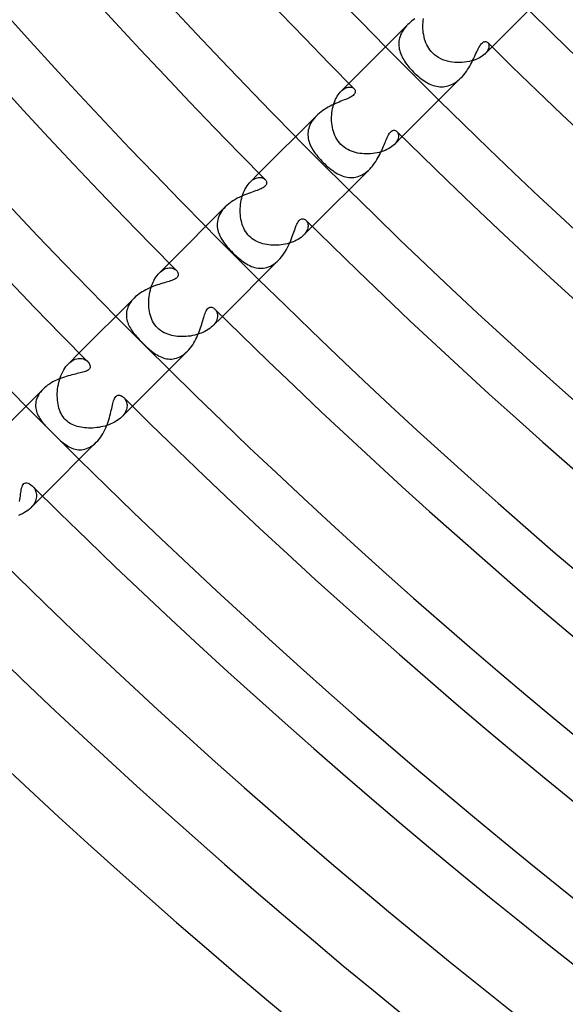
# Model space of a CAD drawing. Header units: millimetres. Extents: x -385 to 385, y -385 to 385.
# Tile 4 of 103: x -235 to -206, y -264 to -212. Entities that reach past the tile are written whole.
import ezdxf

# ---------------------------------------------------------------- set-up
doc = ezdxf.new("R2010")
doc.units = ezdxf.units.MM
doc.layers.add('HIDDEN', color=7, linetype='Continuous')
doc.layers.add('THICK', color=7, linetype='Continuous')

msp = doc.modelspace()

# ---------------------------------------------------------------- linework, layer by layer
at = {"layer": 'HIDDEN'}
for p, q in [((-214.02, -211.894), (-214.008, -211.784)), ((-214.008, -211.784), (-213.991, -211.675)), ((-215.083, -212.308), (-215.131, -212.388)), ((-215.028, -212.23), (-215.083, -212.308)), ((-214.969, -212.153), (-215.028, -212.23)), ((-214.905, -212.08), (-214.969, -212.153)), ((-214.837, -212.009), (-214.905, -212.08)), ((-214.029, -212.116), (-214.027, -212.005)), ((-214.027, -212.228), (-214.029, -212.116)), ((-214.027, -212.005), (-214.02, -211.894)), ((-214.02, -212.339), (-214.027, -212.228)), ((-214.008, -212.449), (-214.02, -212.339)), ((-215.302, -212.89), (-215.31, -212.976)), ((-215.289, -212.805), (-215.302, -212.89)), ((-215.269, -212.72), (-215.289, -212.805)), ((-215.244, -212.635), (-215.269, -212.72)), ((-215.212, -212.551), (-215.244, -212.635)), ((-215.175, -212.469), (-215.212, -212.551)), ((-215.131, -212.388), (-215.175, -212.469)), ((-213.99, -212.558), (-214.008, -212.449)), ((-213.968, -212.666), (-213.99, -212.558)), ((-213.94, -212.773), (-213.968, -212.666)), ((-213.907, -212.878), (-213.94, -212.773)), ((-213.868, -212.98), (-213.907, -212.878)), ((-215.31, -212.976), (-215.311, -213.061)), ((-215.311, -213.061), (-215.307, -213.146)), ((-215.307, -213.146), (-215.298, -213.23)), ((-215.298, -213.23), (-215.283, -213.314)), ((-215.283, -213.314), (-215.263, -213.397)), ((-215.263, -213.397), (-215.238, -213.48)), ((-213.824, -213.079), (-213.868, -212.98)), ((-213.773, -213.175), (-213.824, -213.079)), ((-213.717, -213.268), (-213.773, -213.175)), ((-213.655, -213.355), (-213.717, -213.268)), ((-213.588, -213.438), (-213.655, -213.355)), ((-210.36, -213.188), (-210.724, -213.552)), ((-210.585, -213.371), (-210.622, -213.43)), ((-210.592, -212.959), (-210.568, -212.987)), ((-210.557, -213.312), (-210.585, -213.371)), ((-210.568, -212.987), (-210.548, -213.021)), ((-210.537, -213.256), (-210.557, -213.312)), ((-210.548, -213.021), (-210.533, -213.06)), ((-210.526, -213.202), (-210.537, -213.256)), ((-210.533, -213.06), (-210.524, -213.103)), ((-210.522, -213.151), (-210.526, -213.202)), ((-210.524, -213.103), (-210.522, -213.151)), ((-215.238, -213.48), (-215.209, -213.561)), ((-215.209, -213.561), (-215.175, -213.642)), ((-215.175, -213.642), (-215.137, -213.722)), ((-215.137, -213.722), (-215.096, -213.801)), ((-215.096, -213.801), (-215.05, -213.879)), ((-215.05, -213.879), (-215, -213.958)), ((-213.516, -213.516), (-213.588, -213.438)), ((-213.416, -213.607), (-213.516, -213.516)), ((-213.311, -213.687), (-213.416, -213.607)), ((-213.201, -213.758), (-213.311, -213.687)), ((-213.086, -213.82), (-213.201, -213.758)), ((-212.967, -213.874), (-213.086, -213.82)), ((-212.844, -213.918), (-212.967, -213.874)), ((-212.719, -213.955), (-212.844, -213.918)), ((-211.453, -213.941), (-211.572, -213.971)), ((-211.339, -213.907), (-211.453, -213.941)), ((-211.229, -213.867), (-211.339, -213.907)), ((-211.126, -213.823), (-211.229, -213.867)), ((-211.029, -213.774), (-211.126, -213.823)), ((-210.94, -213.722), (-211.029, -213.774)), ((-210.859, -213.667), (-210.94, -213.722)), ((-210.787, -213.611), (-210.859, -213.667)), ((-210.724, -213.552), (-210.787, -213.611)), ((-210.668, -213.491), (-210.724, -213.552)), ((-210.622, -213.43), (-210.668, -213.491)), ((-215, -213.958), (-214.946, -214.038)), ((-214.946, -214.038), (-214.887, -214.119)), ((-214.887, -214.119), (-214.823, -214.2)), ((-214.823, -214.2), (-214.755, -214.281)), ((-214.755, -214.281), (-214.683, -214.364)), ((-214.683, -214.364), (-214.607, -214.446)), ((-214.607, -214.446), (-214.528, -214.528)), ((-212.592, -213.984), (-212.719, -213.955)), ((-212.463, -214.006), (-212.592, -213.984)), ((-212.334, -214.02), (-212.463, -214.006)), ((-212.205, -214.028), (-212.334, -214.02)), ((-212.075, -214.029), (-212.205, -214.028)), ((-211.947, -214.024), (-212.075, -214.029)), ((-211.82, -214.012), (-211.947, -214.024)), ((-211.695, -213.994), (-211.82, -214.012)), ((-211.572, -213.971), (-211.695, -213.994)), ((-214.528, -214.528), (-214.454, -214.599)), ((-214.454, -214.599), (-214.379, -214.669)), ((-214.379, -214.669), (-214.302, -214.738)), ((-214.302, -214.738), (-214.224, -214.803)), ((-214.224, -214.803), (-214.145, -214.867)), ((-214.145, -214.867), (-214.065, -214.926)), ((-214.065, -214.926), (-213.985, -214.983)), ((-213.985, -214.983), (-213.904, -215.035)), ((-212.251, -215.044), (-212.168, -214.981)), ((-212.168, -214.981), (-212.087, -214.912)), ((-212.087, -214.912), (-212.009, -214.838)), ((-217.961, -215.133), (-218.374, -215.546)), ((-218.374, -215.546), (-218.319, -215.494)), ((-218.319, -215.494), (-218.263, -215.45)), ((-218.263, -215.45), (-218.208, -215.413)), ((-218.208, -215.413), (-218.152, -215.382)), ((-218.152, -215.382), (-218.098, -215.358)), ((-218.098, -215.358), (-218.046, -215.341)), ((-218.046, -215.341), (-217.995, -215.33)), ((-217.995, -215.33), (-217.946, -215.324)), ((-217.946, -215.324), (-217.899, -215.324)), ((-217.899, -215.324), (-217.855, -215.328)), ((-217.855, -215.328), (-217.814, -215.338)), ((-217.814, -215.338), (-217.776, -215.351)), ((-217.776, -215.351), (-217.742, -215.368)), ((-217.742, -215.368), (-217.711, -215.389)), ((-217.711, -215.389), (-217.685, -215.412)), ((-213.904, -215.035), (-213.822, -215.084)), ((-213.822, -215.084), (-213.739, -215.129)), ((-213.739, -215.129), (-213.656, -215.169)), ((-213.656, -215.169), (-213.571, -215.205)), ((-213.571, -215.205), (-213.486, -215.236)), ((-213.486, -215.236), (-213.4, -215.262)), ((-213.4, -215.262), (-213.314, -215.283)), ((-213.314, -215.283), (-213.226, -215.298)), ((-213.226, -215.298), (-213.138, -215.308)), ((-213.138, -215.308), (-213.049, -215.311)), ((-213.049, -215.311), (-212.96, -215.309)), ((-212.96, -215.309), (-212.87, -215.3)), ((-212.87, -215.3), (-212.78, -215.284)), ((-212.78, -215.284), (-212.69, -215.261)), ((-212.69, -215.261), (-212.6, -215.231)), ((-212.6, -215.231), (-212.512, -215.195)), ((-212.512, -215.195), (-212.424, -215.151)), ((-212.424, -215.151), (-212.337, -215.101)), ((-212.337, -215.101), (-212.251, -215.044)), ((-218.704, -216.069), (-218.664, -215.977)), ((-218.664, -215.977), (-218.622, -215.891)), ((-218.622, -215.891), (-218.577, -215.81)), ((-218.577, -215.81), (-218.529, -215.735)), ((-218.529, -215.735), (-218.479, -215.666)), ((-218.479, -215.666), (-218.427, -215.602)), ((-218.427, -215.602), (-218.374, -215.546)), ((-218.843, -216.578), (-218.824, -216.47)), ((-218.824, -216.47), (-218.8, -216.366)), ((-218.8, -216.366), (-218.772, -216.264)), ((-218.772, -216.264), (-218.74, -216.165)), ((-218.74, -216.165), (-218.704, -216.069)), ((-219.824, -217.012), (-219.886, -217.095)), ((-219.756, -216.931), (-219.824, -217.012)), ((-219.681, -216.853), (-219.756, -216.931)), ((-218.878, -217.021), (-218.876, -216.909)), ((-218.875, -217.133), (-218.878, -217.021)), ((-218.876, -216.909), (-218.87, -216.797)), ((-218.87, -216.797), (-218.859, -216.687)), ((-218.859, -216.687), (-218.843, -216.578)), ((-220.093, -217.532), (-220.114, -217.621)), ((-220.066, -217.444), (-220.093, -217.532)), ((-220.032, -217.355), (-220.066, -217.444)), ((-219.991, -217.268), (-220.032, -217.355)), ((-219.942, -217.181), (-219.991, -217.268)), ((-219.886, -217.095), (-219.942, -217.181)), ((-218.867, -217.246), (-218.875, -217.133)), ((-218.853, -217.358), (-218.867, -217.246)), ((-218.835, -217.468), (-218.853, -217.358)), ((-218.811, -217.579), (-218.835, -217.468)), ((-218.781, -217.688), (-218.811, -217.579)), ((-220.133, -217.798), (-220.134, -217.885)), ((-220.134, -217.885), (-220.128, -217.972)), ((-220.127, -217.709), (-220.133, -217.798)), ((-220.128, -217.972), (-220.116, -218.058)), ((-220.114, -217.621), (-220.127, -217.709)), ((-220.116, -218.058), (-220.098, -218.143)), ((-218.745, -217.795), (-218.781, -217.688)), ((-218.703, -217.901), (-218.745, -217.795)), ((-218.654, -218.003), (-218.703, -217.901)), ((-218.597, -218.103), (-218.654, -218.003)), ((-218.533, -218.2), (-218.597, -218.103)), ((-215.133, -217.961), (-215.546, -218.374)), ((-215.412, -217.685), (-215.382, -217.72)), ((-215.361, -218.104), (-215.392, -218.171)), ((-215.382, -217.72), (-215.358, -217.761)), ((-215.339, -218.039), (-215.361, -218.104)), ((-215.358, -217.761), (-215.34, -217.807)), ((-215.34, -217.807), (-215.328, -217.859)), ((-215.327, -217.975), (-215.339, -218.039)), ((-215.328, -217.859), (-215.323, -217.915)), ((-215.323, -217.915), (-215.327, -217.975)), ((-220.098, -218.143), (-220.075, -218.228)), ((-220.075, -218.228), (-220.047, -218.311)), ((-220.047, -218.311), (-220.014, -218.393)), ((-220.014, -218.393), (-219.977, -218.475)), ((-219.977, -218.475), (-219.935, -218.556)), ((-219.935, -218.556), (-219.889, -218.637)), ((-219.889, -218.637), (-219.839, -218.716)), ((-218.461, -218.292), (-218.533, -218.2)), ((-218.38, -218.38), (-218.461, -218.292)), ((-218.3, -218.454), (-218.38, -218.38)), ((-218.213, -218.523), (-218.3, -218.454)), ((-218.121, -218.586), (-218.213, -218.523)), ((-218.025, -218.642), (-218.121, -218.586)), ((-217.925, -218.692), (-218.025, -218.642)), ((-215.938, -218.646), (-216.035, -218.69)), ((-215.846, -218.597), (-215.938, -218.646)), ((-215.76, -218.545), (-215.846, -218.597)), ((-215.682, -218.491), (-215.76, -218.545)), ((-215.61, -218.434), (-215.682, -218.491)), ((-215.546, -218.375), (-215.61, -218.434)), ((-215.484, -218.307), (-215.546, -218.375)), ((-215.433, -218.239), (-215.484, -218.307)), ((-215.392, -218.171), (-215.433, -218.239)), ((-219.839, -218.716), (-219.786, -218.795)), ((-219.786, -218.795), (-219.729, -218.873)), ((-219.729, -218.873), (-219.669, -218.951)), ((-219.669, -218.951), (-219.605, -219.028)), ((-219.605, -219.028), (-219.539, -219.105)), ((-219.539, -219.105), (-219.47, -219.181)), ((-217.822, -218.735), (-217.925, -218.692)), ((-217.715, -218.773), (-217.822, -218.735)), ((-217.606, -218.804), (-217.715, -218.773)), ((-217.495, -218.83), (-217.606, -218.804)), ((-217.383, -218.85), (-217.495, -218.83)), ((-217.268, -218.864), (-217.383, -218.85)), ((-217.154, -218.874), (-217.268, -218.864)), ((-217.038, -218.878), (-217.154, -218.874)), ((-216.922, -218.877), (-217.038, -218.878)), ((-216.806, -218.871), (-216.922, -218.877)), ((-216.69, -218.859), (-216.806, -218.871)), ((-216.576, -218.843), (-216.69, -218.859)), ((-216.462, -218.822), (-216.576, -218.843)), ((-216.351, -218.796), (-216.462, -218.822)), ((-216.242, -218.765), (-216.351, -218.796)), ((-216.137, -218.73), (-216.242, -218.765)), ((-216.035, -218.69), (-216.137, -218.73)), ((-219.47, -219.181), (-219.4, -219.256)), ((-219.4, -219.256), (-219.329, -219.329)), ((-219.329, -219.329), (-219.244, -219.412)), ((-219.244, -219.412), (-219.16, -219.49)), ((-219.16, -219.49), (-219.075, -219.565)), ((-219.075, -219.565), (-218.991, -219.637)), ((-218.991, -219.637), (-218.906, -219.704)), ((-216.927, -219.751), (-216.852, -219.68)), ((-222.734, -219.906), (-223.198, -220.37)), ((-223.011, -220.222), (-222.948, -220.188)), ((-222.948, -220.188), (-222.887, -220.162)), ((-222.887, -220.162), (-222.826, -220.143)), ((-222.826, -220.143), (-222.767, -220.132)), ((-222.767, -220.132), (-222.711, -220.127)), ((-222.711, -220.127), (-222.656, -220.128)), ((-222.656, -220.128), (-222.605, -220.135)), ((-222.605, -220.135), (-222.557, -220.148)), ((-222.557, -220.148), (-222.513, -220.165)), ((-222.513, -220.165), (-222.472, -220.186)), ((-222.472, -220.186), (-222.436, -220.211)), ((-222.436, -220.211), (-222.405, -220.239)), ((-218.906, -219.704), (-218.821, -219.767)), ((-218.821, -219.767), (-218.736, -219.826)), ((-218.736, -219.826), (-218.651, -219.88)), ((-218.651, -219.88), (-218.566, -219.93)), ((-218.566, -219.93), (-218.481, -219.974)), ((-218.481, -219.974), (-218.395, -220.014)), ((-218.395, -220.014), (-218.309, -220.048)), ((-218.309, -220.048), (-218.222, -220.077)), ((-218.222, -220.077), (-218.134, -220.1)), ((-218.134, -220.1), (-218.046, -220.118)), ((-218.046, -220.118), (-217.958, -220.129)), ((-217.958, -220.129), (-217.869, -220.134)), ((-217.869, -220.134), (-217.78, -220.133)), ((-217.78, -220.133), (-217.691, -220.125)), ((-217.691, -220.125), (-217.602, -220.11)), ((-217.602, -220.11), (-217.514, -220.088)), ((-217.514, -220.088), (-217.425, -220.06)), ((-217.425, -220.06), (-217.338, -220.024)), ((-217.338, -220.024), (-217.252, -219.982)), ((-217.252, -219.982), (-217.168, -219.934)), ((-217.168, -219.934), (-217.085, -219.879)), ((-217.085, -219.879), (-217.005, -219.818)), ((-217.005, -219.818), (-216.927, -219.751)), ((-223.507, -220.83), (-223.463, -220.74)), ((-223.463, -220.74), (-223.415, -220.654)), ((-223.415, -220.654), (-223.365, -220.574)), ((-223.365, -220.574), (-223.311, -220.499)), ((-223.311, -220.499), (-223.255, -220.431)), ((-223.255, -220.431), (-223.198, -220.37)), ((-223.198, -220.37), (-223.137, -220.313)), ((-223.137, -220.313), (-223.074, -220.263)), ((-223.074, -220.263), (-223.011, -220.222)), ((-223.672, -221.339), (-223.647, -221.232)), ((-223.647, -221.232), (-223.619, -221.128)), ((-223.619, -221.128), (-223.586, -221.025)), ((-223.586, -221.025), (-223.548, -220.926)), ((-223.548, -220.926), (-223.507, -220.83)), ((-224.598, -221.774), (-224.667, -221.857)), ((-224.522, -221.694), (-224.598, -221.774)), ((-223.729, -221.89), (-223.727, -221.78)), ((-223.727, -221.78), (-223.72, -221.669)), ((-223.72, -221.669), (-223.708, -221.558)), ((-223.708, -221.558), (-223.692, -221.448)), ((-223.692, -221.448), (-223.672, -221.339)), ((-224.903, -222.297), (-224.927, -222.388)), ((-224.871, -222.207), (-224.903, -222.297)), ((-224.831, -222.117), (-224.871, -222.207)), ((-224.784, -222.028), (-224.831, -222.117)), ((-224.729, -221.941), (-224.784, -222.028)), ((-224.667, -221.857), (-224.729, -221.941)), ((-223.727, -222), (-223.729, -221.89)), ((-223.721, -222.108), (-223.727, -222)), ((-223.71, -222.215), (-223.721, -222.108)), ((-223.695, -222.32), (-223.71, -222.215)), ((-224.953, -222.569), (-224.956, -222.66)), ((-224.956, -222.66), (-224.951, -222.749)), ((-224.944, -222.479), (-224.953, -222.569)), ((-224.951, -222.749), (-224.939, -222.838)), ((-224.927, -222.388), (-224.944, -222.479)), ((-223.675, -222.422), (-223.695, -222.32)), ((-223.65, -222.524), (-223.675, -222.422)), ((-223.62, -222.624), (-223.65, -222.524)), ((-223.585, -222.723), (-223.62, -222.624)), ((-223.544, -222.819), (-223.585, -222.723)), ((-223.497, -222.912), (-223.544, -222.819)), ((-219.906, -222.734), (-220.37, -223.198)), ((-220.239, -222.405), (-220.21, -222.437)), ((-220.21, -222.437), (-220.185, -222.474)), ((-220.185, -222.474), (-220.164, -222.515)), ((-220.164, -222.515), (-220.147, -222.56)), ((-220.144, -222.829), (-220.163, -222.89)), ((-220.147, -222.56), (-220.135, -222.608)), ((-220.132, -222.771), (-220.144, -222.829)), ((-220.135, -222.608), (-220.128, -222.66)), ((-220.127, -222.714), (-220.132, -222.771)), ((-220.128, -222.66), (-220.127, -222.714)), ((-224.939, -222.838), (-224.922, -222.925)), ((-224.922, -222.925), (-224.899, -223.011)), ((-224.899, -223.011), (-224.87, -223.095)), ((-224.87, -223.095), (-224.836, -223.179)), ((-224.836, -223.179), (-224.798, -223.26)), ((-224.798, -223.26), (-224.755, -223.341)), ((-224.755, -223.341), (-224.709, -223.42)), ((-223.445, -223.002), (-223.497, -222.912)), ((-223.385, -223.089), (-223.445, -223.002)), ((-223.32, -223.171), (-223.385, -223.089)), ((-223.248, -223.248), (-223.32, -223.171)), ((-223.171, -223.32), (-223.248, -223.248)), ((-223.089, -223.386), (-223.171, -223.32)), ((-220.5, -223.312), (-220.574, -223.365)), ((-220.432, -223.256), (-220.5, -223.312)), ((-220.37, -223.198), (-220.432, -223.256)), ((-220.313, -223.137), (-220.37, -223.198)), ((-220.264, -223.075), (-220.313, -223.137)), ((-220.223, -223.013), (-220.264, -223.075)), ((-220.189, -222.951), (-220.223, -223.013)), ((-220.163, -222.89), (-220.189, -222.951)), ((-224.709, -223.42), (-224.658, -223.499)), ((-224.658, -223.499), (-224.603, -223.578)), ((-224.603, -223.578), (-224.544, -223.656)), ((-224.544, -223.656), (-224.481, -223.735)), ((-224.481, -223.735), (-224.415, -223.814)), ((-224.415, -223.814), (-224.347, -223.892)), ((-223.002, -223.445), (-223.089, -223.386)), ((-222.912, -223.498), (-223.002, -223.445)), ((-222.818, -223.545), (-222.912, -223.498)), ((-222.721, -223.585), (-222.818, -223.545)), ((-222.622, -223.621), (-222.721, -223.585)), ((-222.521, -223.651), (-222.622, -223.621)), ((-222.418, -223.676), (-222.521, -223.651)), ((-222.314, -223.695), (-222.418, -223.676)), ((-222.21, -223.711), (-222.314, -223.695)), ((-222.104, -223.721), (-222.21, -223.711)), ((-221.996, -223.727), (-222.104, -223.721)), ((-221.887, -223.729), (-221.996, -223.727)), ((-221.778, -223.727), (-221.887, -223.729)), ((-221.668, -223.72), (-221.778, -223.727)), ((-221.558, -223.708), (-221.668, -223.72)), ((-221.449, -223.692), (-221.558, -223.708)), ((-221.34, -223.672), (-221.449, -223.692)), ((-221.233, -223.648), (-221.34, -223.672)), ((-221.128, -223.619), (-221.233, -223.648)), ((-221.026, -223.586), (-221.128, -223.619)), ((-220.927, -223.549), (-221.026, -223.586)), ((-220.832, -223.508), (-220.927, -223.549)), ((-220.74, -223.463), (-220.832, -223.508)), ((-220.655, -223.416), (-220.74, -223.463)), ((-220.574, -223.365), (-220.655, -223.416)), ((-224.347, -223.892), (-224.275, -223.97)), ((-224.275, -223.97), (-224.201, -224.048)), ((-224.201, -224.048), (-224.125, -224.125)), ((-224.125, -224.125), (-224.045, -224.204)), ((-224.045, -224.204), (-223.964, -224.281)), ((-223.964, -224.281), (-223.883, -224.355)), ((-223.883, -224.355), (-223.802, -224.425)), ((-227.507, -224.679), (-228.024, -225.196)), ((-223.802, -224.425), (-223.721, -224.493)), ((-223.721, -224.493), (-223.64, -224.557)), ((-223.64, -224.557), (-223.558, -224.617)), ((-223.558, -224.617), (-223.477, -224.672)), ((-223.477, -224.672), (-223.396, -224.723)), ((-223.396, -224.723), (-223.313, -224.771)), ((-223.313, -224.771), (-223.228, -224.813)), ((-223.228, -224.813), (-223.143, -224.852)), ((-223.143, -224.852), (-223.055, -224.884)), ((-223.055, -224.884), (-222.966, -224.912)), ((-222.966, -224.912), (-222.875, -224.933)), ((-222.411, -224.932), (-222.317, -224.909)), ((-222.317, -224.909), (-222.223, -224.877)), ((-222.223, -224.877), (-222.13, -224.838)), ((-222.13, -224.838), (-222.039, -224.79)), ((-222.039, -224.79), (-221.949, -224.734)), ((-221.949, -224.734), (-221.861, -224.67)), ((-221.861, -224.67), (-221.775, -224.599)), ((-221.775, -224.599), (-221.693, -224.522)), ((-228.255, -225.499), (-228.201, -225.413)), ((-228.201, -225.413), (-228.144, -225.333)), ((-228.144, -225.333), (-228.085, -225.261)), ((-228.085, -225.261), (-228.024, -225.195)), ((-228.024, -225.195), (-227.959, -225.135)), ((-227.959, -225.135), (-227.893, -225.083)), ((-227.893, -225.083), (-227.826, -225.039)), ((-227.826, -225.039), (-227.76, -225.003)), ((-227.76, -225.003), (-227.695, -224.974)), ((-227.695, -224.974), (-227.63, -224.954)), ((-227.63, -224.954), (-227.567, -224.94)), ((-227.567, -224.94), (-227.506, -224.933)), ((-227.506, -224.933), (-227.447, -224.933)), ((-227.447, -224.933), (-227.39, -224.938)), ((-227.39, -224.938), (-227.336, -224.949)), ((-227.336, -224.949), (-227.285, -224.966)), ((-227.285, -224.966), (-227.237, -224.987)), ((-227.237, -224.987), (-227.193, -225.012)), ((-227.193, -225.012), (-227.153, -225.041)), ((-227.153, -225.041), (-227.117, -225.073)), ((-222.875, -224.933), (-222.784, -224.947)), ((-222.784, -224.947), (-222.691, -224.955)), ((-222.691, -224.955), (-222.598, -224.955)), ((-222.598, -224.955), (-222.505, -224.948)), ((-222.505, -224.948), (-222.411, -224.932)), ((-228.47, -226.001), (-228.435, -225.893)), ((-228.435, -225.893), (-228.396, -225.787)), ((-228.396, -225.787), (-228.353, -225.686)), ((-228.353, -225.686), (-228.306, -225.59)), ((-228.306, -225.59), (-228.255, -225.499)), ((-228.575, -226.572), (-228.563, -226.455)), ((-228.563, -226.455), (-228.547, -226.339)), ((-228.547, -226.339), (-228.526, -226.225)), ((-228.526, -226.225), (-228.5, -226.112)), ((-228.5, -226.112), (-228.47, -226.001)), ((-229.692, -227.016), (-229.723, -227.1)), ((-229.655, -226.933), (-229.692, -227.016)), ((-229.61, -226.85), (-229.655, -226.933)), ((-229.558, -226.768), (-229.61, -226.85)), ((-229.499, -226.687), (-229.558, -226.768)), ((-229.433, -226.609), (-229.499, -226.687)), ((-229.362, -226.533), (-229.433, -226.609)), ((-228.584, -226.805), (-228.582, -226.689)), ((-228.581, -226.92), (-228.584, -226.805)), ((-228.582, -226.689), (-228.575, -226.572)), ((-228.574, -227.033), (-228.581, -226.92)), ((-229.772, -227.353), (-229.776, -227.436)), ((-229.776, -227.436), (-229.773, -227.519)), ((-229.773, -227.519), (-229.764, -227.6)), ((-229.763, -227.269), (-229.772, -227.353)), ((-229.746, -227.185), (-229.763, -227.269)), ((-229.723, -227.1), (-229.746, -227.185)), ((-228.562, -227.144), (-228.574, -227.033)), ((-228.545, -227.252), (-228.562, -227.144)), ((-228.523, -227.358), (-228.545, -227.252)), ((-228.496, -227.462), (-228.523, -227.358)), ((-228.463, -227.565), (-228.496, -227.462)), ((-224.679, -227.507), (-225.196, -228.024)), ((-225.073, -227.117), (-225.039, -227.155)), ((-225.039, -227.155), (-225.009, -227.197)), ((-225.009, -227.197), (-224.983, -227.245)), ((-224.983, -227.245), (-224.962, -227.296)), ((-224.962, -227.296), (-224.946, -227.352)), ((-224.936, -227.539), (-224.948, -227.606)), ((-224.946, -227.352), (-224.936, -227.411)), ((-224.936, -227.411), (-224.932, -227.474)), ((-224.932, -227.474), (-224.936, -227.539)), ((-229.764, -227.6), (-229.75, -227.681)), ((-229.75, -227.681), (-229.73, -227.761)), ((-229.73, -227.761), (-229.705, -227.839)), ((-229.705, -227.839), (-229.676, -227.916)), ((-229.676, -227.916), (-229.642, -227.992)), ((-229.642, -227.992), (-229.604, -228.066)), ((-229.604, -228.066), (-229.564, -228.138)), ((-228.424, -227.666), (-228.463, -227.565)), ((-228.379, -227.764), (-228.424, -227.666)), ((-228.327, -227.86), (-228.379, -227.764)), ((-228.267, -227.952), (-228.327, -227.86)), ((-228.199, -228.04), (-228.267, -227.952)), ((-228.123, -228.123), (-228.199, -228.04)), ((-225.196, -228.024), (-225.264, -228.088)), ((-225.133, -227.956), (-225.196, -228.024)), ((-225.078, -227.886), (-225.133, -227.956)), ((-225.032, -227.815), (-225.078, -227.886)), ((-224.995, -227.745), (-225.032, -227.815)), ((-224.967, -227.675), (-224.995, -227.745)), ((-224.948, -227.606), (-224.967, -227.675)), ((-229.564, -228.138), (-229.52, -228.209)), ((-229.52, -228.209), (-229.473, -228.278)), ((-229.473, -228.278), (-229.424, -228.346)), ((-229.424, -228.346), (-229.37, -228.416)), ((-229.37, -228.416), (-229.31, -228.49)), ((-229.31, -228.49), (-229.242, -228.569)), ((-229.242, -228.569), (-229.168, -228.652)), ((-228.043, -228.197), (-228.123, -228.123)), ((-227.956, -228.265), (-228.043, -228.197)), ((-227.863, -228.325), (-227.956, -228.265)), ((-227.768, -228.378), (-227.863, -228.325)), ((-227.67, -228.423), (-227.768, -228.378)), ((-227.57, -228.461), (-227.67, -228.423)), ((-227.47, -228.493), (-227.57, -228.461)), ((-227.37, -228.52), (-227.47, -228.493)), ((-227.268, -228.542), (-227.37, -228.52)), ((-227.163, -228.559), (-227.268, -228.542)), ((-227.056, -228.572), (-227.163, -228.559)), ((-226.945, -228.58), (-227.056, -228.572)), ((-226.833, -228.584), (-226.945, -228.58)), ((-226.719, -228.583), (-226.833, -228.584)), ((-226.604, -228.577), (-226.719, -228.583)), ((-226.488, -228.567), (-226.604, -228.577)), ((-226.372, -228.552), (-226.488, -228.567)), ((-226.257, -228.532), (-226.372, -228.552)), ((-226.143, -228.508), (-226.257, -228.532)), ((-226.03, -228.478), (-226.143, -228.508)), ((-225.92, -228.444), (-226.03, -228.478)), ((-225.812, -228.406), (-225.92, -228.444)), ((-225.708, -228.362), (-225.812, -228.406)), ((-225.608, -228.315), (-225.708, -228.362)), ((-225.514, -228.264), (-225.608, -228.315)), ((-225.424, -228.208), (-225.514, -228.264)), ((-225.341, -228.149), (-225.424, -228.208)), ((-225.264, -228.088), (-225.341, -228.149)), ((-229.168, -228.652), (-229.088, -228.738)), ((-229.088, -228.738), (-229.003, -228.827)), ((-229.003, -228.827), (-228.916, -228.916)), ((-228.916, -228.916), (-228.836, -228.994)), ((-228.836, -228.994), (-228.758, -229.07)), ((-228.758, -229.07), (-228.68, -229.143)), ((-232.28, -229.452), (-232.851, -230.023)), ((-228.68, -229.143), (-228.603, -229.213)), ((-228.603, -229.213), (-228.526, -229.279)), ((-228.526, -229.279), (-228.45, -229.343)), ((-228.45, -229.343), (-228.375, -229.402)), ((-228.375, -229.402), (-228.3, -229.458)), ((-228.3, -229.458), (-228.223, -229.51)), ((-228.223, -229.51), (-228.144, -229.56)), ((-228.144, -229.56), (-228.065, -229.605)), ((-228.065, -229.605), (-227.983, -229.646)), ((-226.944, -229.66), (-226.858, -229.614)), ((-226.858, -229.614), (-226.773, -229.561)), ((-226.773, -229.561), (-226.69, -229.501)), ((-226.69, -229.501), (-226.61, -229.434)), ((-226.61, -229.434), (-226.533, -229.362)), ((-232.983, -230.175), (-232.919, -230.095)), ((-232.919, -230.095), (-232.852, -230.023)), ((-232.852, -230.023), (-232.78, -229.957)), ((-232.78, -229.957), (-232.707, -229.9)), ((-232.707, -229.9), (-232.633, -229.851)), ((-232.633, -229.851), (-232.56, -229.812)), ((-232.56, -229.812), (-232.486, -229.782)), ((-232.486, -229.782), (-232.413, -229.76)), ((-232.413, -229.76), (-232.341, -229.746)), ((-232.341, -229.746), (-232.272, -229.74)), ((-232.272, -229.74), (-232.204, -229.741)), ((-232.204, -229.741), (-232.138, -229.75)), ((-232.138, -229.75), (-232.076, -229.765)), ((-232.076, -229.765), (-232.016, -229.786)), ((-232.016, -229.786), (-231.961, -229.812)), ((-231.961, -229.812), (-231.909, -229.843)), ((-231.909, -229.843), (-231.863, -229.878)), ((-231.863, -229.878), (-231.821, -229.916)), ((-227.983, -229.646), (-227.9, -229.682)), ((-227.9, -229.682), (-227.816, -229.713)), ((-227.816, -229.713), (-227.731, -229.738)), ((-227.731, -229.738), (-227.646, -229.757)), ((-227.646, -229.757), (-227.559, -229.769)), ((-227.559, -229.769), (-227.472, -229.775)), ((-227.472, -229.775), (-227.384, -229.774)), ((-227.384, -229.774), (-227.295, -229.766)), ((-227.295, -229.766), (-227.207, -229.751)), ((-227.207, -229.751), (-227.119, -229.728)), ((-227.119, -229.728), (-227.031, -229.698)), ((-227.031, -229.698), (-226.944, -229.66)), ((-233.292, -230.779), (-233.252, -230.667)), ((-233.252, -230.667), (-233.207, -230.559)), ((-233.207, -230.559), (-233.157, -230.456)), ((-233.157, -230.456), (-233.104, -230.357)), ((-233.104, -230.357), (-233.045, -230.263)), ((-233.045, -230.263), (-232.983, -230.175)), ((-233.406, -231.246), (-233.385, -231.127)), ((-233.385, -231.127), (-233.359, -231.009)), ((-233.359, -231.009), (-233.328, -230.893)), ((-233.328, -230.893), (-233.292, -230.779)), ((-234.448, -231.694), (-234.492, -231.78)), ((-234.397, -231.61), (-234.448, -231.694)), ((-234.338, -231.528), (-234.397, -231.61)), ((-234.272, -231.449), (-234.338, -231.528)), ((-234.2, -231.371), (-234.272, -231.449)), ((-233.443, -231.724), (-233.441, -231.606)), ((-233.44, -231.841), (-233.443, -231.724)), ((-233.441, -231.606), (-233.434, -231.486)), ((-233.434, -231.486), (-233.423, -231.366)), ((-233.423, -231.366), (-233.406, -231.246)), ((-234.589, -232.125), (-234.594, -232.211)), ((-234.594, -232.211), (-234.592, -232.296)), ((-234.576, -232.038), (-234.589, -232.125)), ((-234.556, -231.952), (-234.576, -232.038)), ((-234.528, -231.866), (-234.556, -231.952)), ((-234.492, -231.78), (-234.528, -231.866)), ((-233.432, -231.955), (-233.44, -231.841)), ((-233.42, -232.066), (-233.432, -231.955)), ((-233.403, -232.174), (-233.42, -232.066)), ((-233.382, -232.278), (-233.403, -232.174)), ((-229.915, -231.821), (-229.882, -231.858)), ((-229.882, -231.858), (-229.851, -231.898)), ((-229.851, -231.898), (-229.823, -231.941)), ((-229.823, -231.941), (-229.798, -231.988)), ((-229.798, -231.988), (-229.777, -232.038)), ((-229.777, -232.038), (-229.76, -232.091)), ((-229.76, -232.091), (-229.748, -232.147)), ((-229.748, -232.147), (-229.741, -232.205)), ((-229.741, -232.205), (-229.74, -232.265)), ((-234.592, -232.296), (-234.584, -232.38)), ((-234.584, -232.38), (-234.569, -232.464)), ((-234.569, -232.464), (-234.548, -232.546)), ((-234.548, -232.546), (-234.521, -232.628)), ((-234.521, -232.628), (-234.489, -232.708)), ((-234.489, -232.708), (-234.451, -232.788)), ((-233.356, -232.378), (-233.382, -232.278)), ((-233.325, -232.477), (-233.356, -232.378)), ((-233.288, -232.574), (-233.325, -232.477)), ((-233.245, -232.669), (-233.288, -232.574)), ((-233.196, -232.76), (-233.245, -232.669)), ((-233.139, -232.847), (-233.196, -232.76)), ((-229.452, -232.28), (-230.023, -232.851)), ((-229.91, -232.721), (-229.963, -232.787)), ((-229.864, -232.655), (-229.91, -232.721)), ((-229.826, -232.588), (-229.864, -232.655)), ((-229.795, -232.522), (-229.826, -232.588)), ((-229.772, -232.456), (-229.795, -232.522)), ((-229.755, -232.391), (-229.772, -232.456)), ((-229.744, -232.327), (-229.755, -232.391)), ((-229.74, -232.265), (-229.744, -232.327)), ((-234.451, -232.788), (-234.409, -232.865)), ((-234.409, -232.865), (-234.362, -232.941)), ((-234.362, -232.941), (-234.313, -233.014)), ((-234.313, -233.014), (-234.26, -233.086)), ((-234.26, -233.086), (-234.205, -233.156)), ((-234.205, -233.156), (-234.146, -233.227)), ((-234.146, -233.227), (-234.082, -233.3)), ((-233.076, -232.93), (-233.139, -232.847)), ((-233.006, -233.006), (-233.076, -232.93)), ((-232.926, -233.079), (-233.006, -233.006)), ((-232.841, -233.144), (-232.926, -233.079)), ((-232.752, -233.2), (-232.841, -233.144)), ((-232.66, -233.25), (-232.752, -233.2)), ((-232.566, -233.291), (-232.66, -233.25)), ((-232.473, -233.326), (-232.566, -233.291)), ((-230.7, -233.265), (-230.804, -233.301)), ((-230.6, -233.224), (-230.7, -233.265)), ((-230.503, -233.181), (-230.6, -233.224)), ((-230.41, -233.133), (-230.503, -233.181)), ((-230.322, -233.083), (-230.41, -233.133)), ((-230.238, -233.029), (-230.322, -233.083)), ((-230.16, -232.972), (-230.238, -233.029)), ((-230.088, -232.912), (-230.16, -232.972)), ((-230.023, -232.851), (-230.088, -232.912)), ((-229.963, -232.787), (-230.023, -232.851)), ((-234.082, -233.3), (-234.013, -233.375)), ((-234.013, -233.375), (-233.939, -233.453)), ((-233.939, -233.453), (-233.862, -233.533)), ((-233.862, -233.533), (-233.781, -233.615)), ((-233.781, -233.615), (-233.698, -233.698)), ((-233.698, -233.698), (-233.625, -233.771)), ((-233.625, -233.771), (-233.552, -233.843)), ((-232.379, -233.356), (-232.473, -233.326)), ((-232.287, -233.379), (-232.379, -233.356)), ((-232.192, -233.4), (-232.287, -233.379)), ((-232.093, -233.416), (-232.192, -233.4)), ((-231.993, -233.428), (-232.093, -233.416)), ((-231.889, -233.437), (-231.993, -233.428)), ((-231.784, -233.442), (-231.889, -233.437)), ((-231.676, -233.442), (-231.784, -233.442)), ((-231.567, -233.439), (-231.676, -233.442)), ((-231.457, -233.432), (-231.567, -233.439)), ((-231.346, -233.42), (-231.457, -233.432)), ((-231.235, -233.404), (-231.346, -233.42)), ((-231.125, -233.385), (-231.235, -233.404)), ((-231.017, -233.361), (-231.125, -233.385)), ((-230.909, -233.333), (-231.017, -233.361)), ((-230.804, -233.301), (-230.909, -233.333)), ((-233.552, -233.843), (-233.479, -233.914)), ((-233.479, -233.914), (-233.408, -233.983)), ((-233.408, -233.983), (-233.337, -234.049)), ((-233.337, -234.049), (-233.266, -234.112)), ((-233.266, -234.112), (-233.197, -234.172)), ((-233.197, -234.172), (-233.125, -234.23)), ((-233.125, -234.23), (-233.053, -234.285)), ((-233.053, -234.285), (-232.978, -234.338)), ((-232.978, -234.338), (-232.901, -234.387)), ((-231.62, -234.403), (-231.535, -234.343)), ((-231.535, -234.343), (-231.452, -234.275)), ((-231.452, -234.275), (-231.371, -234.2)), ((-232.901, -234.387), (-232.823, -234.432)), ((-232.823, -234.432), (-232.743, -234.473)), ((-232.743, -234.473), (-232.662, -234.508)), ((-232.662, -234.508), (-232.579, -234.538)), ((-232.579, -234.538), (-232.496, -234.562)), ((-232.496, -234.562), (-232.411, -234.579)), ((-232.411, -234.579), (-232.325, -234.59)), ((-232.325, -234.59), (-232.238, -234.594)), ((-232.238, -234.594), (-232.15, -234.591)), ((-232.15, -234.591), (-232.062, -234.58)), ((-232.062, -234.58), (-231.973, -234.561)), ((-231.973, -234.561), (-231.885, -234.535)), ((-231.885, -234.535), (-231.796, -234.499)), ((-231.796, -234.499), (-231.707, -234.456)), ((-231.707, -234.456), (-231.62, -234.403)), ((-234.769, -236.515), (-234.728, -236.559)), ((-234.728, -236.559), (-234.689, -236.607)), ((-234.689, -236.607), (-234.655, -236.66)), ((-234.655, -236.66), (-234.624, -236.715)), ((-234.624, -236.715), (-234.598, -236.774)), ((-234.598, -236.774), (-234.577, -236.835)), ((-234.577, -236.835), (-234.562, -236.899)), ((-234.562, -236.899), (-234.552, -236.965)), ((-234.225, -237.053), (-234.852, -237.68)), ((-234.679, -237.465), (-234.729, -237.538)), ((-234.638, -237.391), (-234.679, -237.465)), ((-234.605, -237.318), (-234.638, -237.391)), ((-234.58, -237.245), (-234.605, -237.318)), ((-234.562, -237.173), (-234.58, -237.245)), ((-234.552, -237.102), (-234.562, -237.173)), ((-234.552, -236.965), (-234.549, -237.032)), ((-234.549, -237.032), (-234.552, -237.102)), ((-235.285, -237.991), (-235.388, -238.042)), ((-235.187, -237.936), (-235.285, -237.991)), ((-235.093, -237.877), (-235.187, -237.936)), ((-235.006, -237.814), (-235.093, -237.877)), ((-234.925, -237.749), (-235.006, -237.814)), ((-234.852, -237.68), (-234.925, -237.749)), ((-234.787, -237.61), (-234.852, -237.68)), ((-234.729, -237.538), (-234.787, -237.61)), ((-235.388, -238.042), (-235.496, -238.089))]:
    msp.add_line(p, q, dxfattribs=at)
for radius, start, end in [(303.5, 224.62245, 225.37755), (310.25, 224.63064, 225.36936), (317, 224.63849, 225.36151), (323.75, 224.64605, 225.35394), (330.5, 224.65327, 225.34672)]:
    msp.add_arc((0, 0), radius, start, end, dxfattribs=at)
at = {"layer": 'THICK'}
for p, q in [((-207.164, -209.993), (-210.36, -213.188)), ((-214.615, -211.813), (-214.692, -211.876)), ((-214.536, -211.753), (-214.615, -211.813)), ((-214.455, -211.696), (-214.536, -211.753)), ((-214.838, -212.009), (-217.961, -215.133)), ((-214.766, -211.941), (-214.837, -212.009)), ((-214.692, -211.876), (-214.766, -211.941)), ((-211.176, -213.46), (-211.136, -213.376)), ((-211.136, -213.376), (-211.096, -213.296)), ((-211.096, -213.296), (-211.056, -213.221)), ((-211.056, -213.221), (-211.016, -213.151)), ((-211.016, -213.151), (-210.975, -213.089)), ((-210.975, -213.089), (-210.933, -213.035)), ((-210.933, -213.035), (-210.892, -212.991)), ((-210.892, -212.991), (-210.85, -212.956)), ((-210.85, -212.956), (-210.808, -212.931)), ((-210.808, -212.931), (-210.767, -212.915)), ((-210.767, -212.915), (-210.727, -212.907)), ((-210.727, -212.907), (-210.689, -212.909)), ((-210.689, -212.909), (-210.653, -212.918)), ((-210.653, -212.918), (-210.62, -212.935)), ((-210.62, -212.935), (-210.592, -212.959)), ((-211.438, -214.014), (-211.389, -213.918)), ((-211.389, -213.918), (-211.343, -213.822)), ((-211.343, -213.822), (-211.299, -213.728)), ((-211.299, -213.728), (-211.257, -213.636)), ((-211.257, -213.636), (-211.216, -213.547)), ((-211.216, -213.547), (-211.176, -213.46)), ((-211.723, -214.493), (-211.66, -214.4)), ((-211.66, -214.4), (-211.6, -214.305)), ((-211.6, -214.305), (-211.543, -214.209)), ((-211.543, -214.209), (-211.489, -214.111)), ((-211.489, -214.111), (-211.438, -214.014)), ((-212.009, -214.838), (-215.133, -217.961)), ((-212.009, -214.838), (-211.933, -214.757)), ((-211.933, -214.757), (-211.859, -214.673)), ((-211.859, -214.673), (-211.789, -214.584)), ((-211.789, -214.584), (-211.723, -214.493)), ((-217.685, -215.412), (-217.665, -215.435)), ((-217.665, -215.435), (-217.649, -215.459)), ((-217.649, -215.459), (-217.636, -215.485)), ((-217.636, -215.485), (-217.627, -215.513)), ((-218.208, -216.013), (-218.294, -216.048)), ((-218.125, -215.978), (-218.208, -216.013)), ((-218.046, -215.944), (-218.125, -215.978)), ((-217.972, -215.91), (-218.046, -215.944)), ((-217.902, -215.875), (-217.972, -215.91)), ((-217.84, -215.839), (-217.902, -215.875)), ((-217.785, -215.803), (-217.84, -215.839)), ((-217.737, -215.766), (-217.785, -215.803)), ((-217.697, -215.728), (-217.737, -215.766)), ((-217.665, -215.689), (-217.697, -215.728)), ((-217.642, -215.65), (-217.665, -215.689)), ((-217.628, -215.613), (-217.642, -215.65)), ((-217.622, -215.577), (-217.628, -215.613)), ((-217.627, -215.513), (-217.622, -215.544)), ((-217.622, -215.544), (-217.622, -215.577)), ((-219.247, -216.51), (-219.341, -216.572)), ((-219.152, -216.451), (-219.247, -216.51)), ((-219.054, -216.395), (-219.152, -216.451)), ((-218.956, -216.342), (-219.054, -216.395)), ((-218.858, -216.293), (-218.956, -216.342)), ((-218.76, -216.246), (-218.858, -216.293)), ((-218.663, -216.203), (-218.76, -216.246)), ((-218.567, -216.161), (-218.663, -216.203)), ((-218.474, -216.122), (-218.567, -216.161)), ((-218.383, -216.084), (-218.474, -216.122)), ((-218.294, -216.048), (-218.383, -216.084)), ((-219.681, -216.852), (-222.734, -219.906)), ((-219.602, -216.778), (-219.681, -216.853)), ((-219.518, -216.706), (-219.602, -216.778)), ((-219.431, -216.637), (-219.518, -216.706)), ((-219.341, -216.572), (-219.431, -216.637)), ((-215.993, -218.159), (-215.963, -218.088)), ((-215.963, -218.088), (-215.93, -218.014)), ((-215.93, -218.014), (-215.892, -217.935)), ((-215.892, -217.935), (-215.85, -217.857)), ((-215.85, -217.857), (-215.803, -217.784)), ((-215.803, -217.784), (-215.751, -217.72)), ((-215.751, -217.72), (-215.699, -217.672)), ((-215.699, -217.672), (-215.646, -217.641)), ((-215.646, -217.641), (-215.594, -217.624)), ((-215.594, -217.624), (-215.543, -217.622)), ((-215.543, -217.622), (-215.495, -217.632)), ((-215.495, -217.632), (-215.451, -217.654)), ((-215.451, -217.654), (-215.412, -217.685)), ((-216.234, -218.733), (-216.194, -218.644)), ((-216.194, -218.644), (-216.157, -218.557)), ((-216.157, -218.557), (-216.121, -218.472)), ((-216.121, -218.472), (-216.087, -218.389)), ((-216.087, -218.389), (-216.054, -218.309)), ((-216.054, -218.309), (-216.023, -218.232)), ((-216.023, -218.232), (-215.993, -218.159)), ((-216.47, -219.183), (-216.417, -219.094)), ((-216.417, -219.094), (-216.367, -219.003)), ((-216.367, -219.003), (-216.32, -218.913)), ((-216.32, -218.913), (-216.276, -218.823)), ((-216.276, -218.823), (-216.234, -218.733)), ((-216.852, -219.681), (-219.906, -222.734)), ((-216.852, -219.68), (-216.78, -219.605)), ((-216.78, -219.605), (-216.712, -219.526)), ((-216.712, -219.526), (-216.647, -219.444)), ((-216.647, -219.444), (-216.584, -219.359)), ((-216.584, -219.359), (-216.525, -219.272)), ((-216.525, -219.272), (-216.47, -219.183)), ((-222.621, -220.726), (-222.689, -220.756)), ((-222.558, -220.695), (-222.621, -220.726)), ((-222.502, -220.662), (-222.558, -220.695)), ((-222.453, -220.629), (-222.502, -220.662)), ((-222.413, -220.594), (-222.453, -220.629)), ((-222.38, -220.558), (-222.413, -220.594)), ((-222.405, -220.239), (-222.379, -220.268)), ((-222.355, -220.522), (-222.38, -220.558)), ((-222.379, -220.268), (-222.358, -220.301)), ((-222.358, -220.301), (-222.341, -220.335)), ((-222.338, -220.484), (-222.355, -220.522)), ((-222.341, -220.335), (-222.33, -220.371)), ((-222.328, -220.446), (-222.338, -220.484)), ((-222.33, -220.371), (-222.326, -220.408)), ((-222.326, -220.408), (-222.328, -220.446)), ((-223.884, -221.237), (-223.983, -221.292)), ((-223.784, -221.186), (-223.884, -221.237)), ((-223.682, -221.138), (-223.784, -221.186)), ((-223.581, -221.093), (-223.682, -221.138)), ((-223.48, -221.05), (-223.581, -221.093)), ((-223.38, -221.011), (-223.48, -221.05)), ((-223.282, -220.974), (-223.38, -221.011)), ((-223.187, -220.939), (-223.282, -220.974)), ((-223.094, -220.906), (-223.187, -220.939)), ((-223.005, -220.874), (-223.094, -220.906)), ((-222.92, -220.844), (-223.005, -220.874)), ((-222.839, -220.815), (-222.92, -220.844)), ((-222.762, -220.785), (-222.839, -220.815)), ((-222.689, -220.756), (-222.762, -220.785)), ((-224.522, -221.694), (-227.507, -224.679)), ((-224.442, -221.618), (-224.522, -221.694)), ((-224.358, -221.546), (-224.442, -221.618)), ((-224.269, -221.477), (-224.358, -221.546)), ((-224.177, -221.412), (-224.269, -221.477)), ((-224.081, -221.35), (-224.177, -221.412)), ((-223.983, -221.292), (-224.081, -221.35)), ((-220.819, -222.85), (-220.787, -222.766)), ((-220.787, -222.766), (-220.756, -222.688)), ((-220.756, -222.688), (-220.723, -222.615)), ((-220.723, -222.615), (-220.69, -222.549)), ((-220.69, -222.549), (-220.655, -222.491)), ((-220.655, -222.491), (-220.619, -222.441)), ((-220.619, -222.441), (-220.582, -222.4)), ((-220.582, -222.4), (-220.543, -222.368)), ((-220.543, -222.368), (-220.503, -222.345)), ((-220.503, -222.345), (-220.462, -222.331)), ((-220.462, -222.331), (-220.422, -222.326)), ((-220.422, -222.326), (-220.382, -222.328)), ((-220.382, -222.328), (-220.343, -222.338)), ((-220.343, -222.338), (-220.307, -222.354)), ((-220.307, -222.354), (-220.271, -222.377)), ((-220.271, -222.377), (-220.239, -222.405)), ((-221.027, -223.421), (-220.987, -223.319)), ((-220.987, -223.319), (-220.95, -223.219)), ((-220.95, -223.219), (-220.916, -223.122)), ((-220.916, -223.122), (-220.883, -223.029)), ((-220.883, -223.029), (-220.85, -222.938)), ((-220.85, -222.938), (-220.819, -222.85)), ((-221.273, -223.949), (-221.216, -223.844)), ((-221.216, -223.844), (-221.164, -223.737)), ((-221.164, -223.737), (-221.115, -223.631)), ((-221.115, -223.631), (-221.069, -223.525)), ((-221.069, -223.525), (-221.027, -223.421)), ((-221.614, -224.438), (-221.538, -224.348)), ((-221.538, -224.348), (-221.465, -224.253)), ((-221.465, -224.253), (-221.397, -224.154)), ((-221.397, -224.154), (-221.333, -224.053)), ((-221.333, -224.053), (-221.273, -223.949)), ((-221.694, -224.522), (-224.679, -227.507)), ((-221.693, -224.522), (-221.614, -224.438)), ((-227.117, -225.073), (-227.085, -225.109)), ((-227.079, -225.435), (-227.101, -225.457)), ((-227.085, -225.109), (-227.059, -225.148)), ((-227.059, -225.409), (-227.079, -225.435)), ((-227.059, -225.148), (-227.039, -225.188)), ((-227.041, -225.38), (-227.059, -225.409)), ((-227.028, -225.347), (-227.041, -225.38)), ((-227.039, -225.188), (-227.026, -225.229)), ((-227.02, -225.311), (-227.028, -225.347)), ((-227.026, -225.229), (-227.019, -225.271)), ((-227.019, -225.271), (-227.02, -225.311)), ((-228.433, -225.951), (-228.534, -225.995)), ((-228.331, -225.911), (-228.433, -225.951)), ((-228.231, -225.874), (-228.331, -225.911)), ((-228.131, -225.84), (-228.231, -225.874)), ((-228.033, -225.807), (-228.131, -225.84)), ((-227.938, -225.777), (-228.033, -225.807)), ((-227.845, -225.749), (-227.938, -225.777)), ((-227.754, -225.722), (-227.845, -225.749)), ((-227.667, -225.697), (-227.754, -225.722)), ((-227.583, -225.672), (-227.667, -225.697)), ((-227.503, -225.647), (-227.583, -225.672)), ((-227.427, -225.622), (-227.503, -225.647)), ((-227.357, -225.597), (-227.427, -225.622)), ((-227.293, -225.572), (-227.357, -225.597)), ((-227.239, -225.547), (-227.293, -225.572)), ((-227.194, -225.523), (-227.239, -225.547)), ((-227.157, -225.5), (-227.194, -225.523)), ((-227.126, -225.478), (-227.157, -225.5)), ((-227.101, -225.457), (-227.126, -225.478)), ((-229.285, -226.461), (-229.362, -226.533)), ((-229.203, -226.391), (-229.285, -226.461)), ((-229.116, -226.324), (-229.203, -226.391)), ((-229.026, -226.26), (-229.116, -226.324)), ((-228.932, -226.201), (-229.026, -226.26)), ((-228.835, -226.144), (-228.932, -226.201)), ((-228.737, -226.091), (-228.835, -226.144)), ((-228.636, -226.041), (-228.737, -226.091)), ((-228.534, -225.995), (-228.636, -226.041)), ((-229.362, -226.533), (-232.28, -229.452)), ((-225.334, -227.025), (-225.288, -227.019)), ((-225.288, -227.019), (-225.241, -227.023)), ((-225.669, -227.573), (-225.645, -227.495)), ((-225.645, -227.495), (-225.62, -227.422)), ((-225.62, -227.422), (-225.596, -227.354)), ((-225.596, -227.354), (-225.569, -227.286)), ((-225.569, -227.286), (-225.539, -227.222)), ((-225.539, -227.222), (-225.505, -227.163)), ((-225.505, -227.163), (-225.466, -227.111)), ((-225.466, -227.111), (-225.424, -227.07)), ((-225.424, -227.07), (-225.38, -227.041)), ((-225.38, -227.041), (-225.334, -227.025)), ((-225.241, -227.023), (-225.196, -227.036)), ((-225.196, -227.036), (-225.152, -227.057)), ((-225.152, -227.057), (-225.111, -227.084)), ((-225.111, -227.084), (-225.073, -227.117)), ((-225.836, -228.12), (-225.804, -228.022)), ((-225.804, -228.022), (-225.774, -227.925)), ((-225.774, -227.925), (-225.745, -227.832)), ((-225.745, -227.832), (-225.719, -227.742)), ((-225.719, -227.742), (-225.693, -227.656)), ((-225.693, -227.656), (-225.669, -227.573)), ((-226.036, -228.626), (-225.99, -228.525)), ((-225.99, -228.525), (-225.947, -228.423)), ((-225.947, -228.423), (-225.907, -228.321)), ((-225.907, -228.321), (-225.87, -228.22)), ((-225.87, -228.22), (-225.836, -228.12)), ((-226.387, -229.198), (-226.319, -229.11)), ((-226.319, -229.11), (-226.255, -229.018)), ((-226.255, -229.018), (-226.195, -228.923)), ((-226.195, -228.923), (-226.139, -228.826)), ((-226.139, -228.826), (-226.086, -228.727)), ((-226.086, -228.727), (-226.036, -228.626)), ((-226.533, -229.362), (-229.452, -232.28)), ((-226.533, -229.362), (-226.458, -229.283)), ((-226.458, -229.283), (-226.387, -229.198)), ((-231.821, -229.916), (-231.783, -229.959)), ((-231.783, -229.959), (-231.751, -230.004)), ((-231.751, -230.004), (-231.726, -230.05)), ((-231.726, -230.05), (-231.708, -230.095)), ((-231.708, -230.095), (-231.699, -230.14)), ((-231.699, -230.14), (-231.696, -230.183)), ((-232.862, -230.668), (-232.964, -230.698)), ((-232.763, -230.641), (-232.862, -230.668)), ((-232.667, -230.616), (-232.763, -230.641)), ((-232.573, -230.593), (-232.667, -230.616)), ((-232.483, -230.572), (-232.573, -230.593)), ((-232.396, -230.552), (-232.483, -230.572)), ((-232.313, -230.533), (-232.396, -230.552)), ((-232.235, -230.515), (-232.313, -230.533)), ((-232.16, -230.496), (-232.235, -230.515)), ((-232.088, -230.478), (-232.16, -230.496)), ((-232.019, -230.458), (-232.088, -230.478)), ((-231.956, -230.436), (-232.019, -230.458)), ((-231.898, -230.413), (-231.956, -230.436)), ((-231.846, -230.388), (-231.898, -230.413)), ((-231.802, -230.36), (-231.846, -230.388)), ((-231.765, -230.33), (-231.802, -230.36)), ((-231.736, -230.297), (-231.765, -230.33)), ((-231.715, -230.261), (-231.736, -230.297)), ((-231.702, -230.223), (-231.715, -230.261)), ((-231.696, -230.183), (-231.702, -230.223)), ((-233.955, -231.164), (-234.041, -231.23)), ((-233.865, -231.102), (-233.955, -231.164)), ((-233.772, -231.044), (-233.865, -231.102)), ((-233.675, -230.988), (-233.772, -231.044)), ((-233.576, -230.937), (-233.675, -230.988)), ((-233.476, -230.889), (-233.576, -230.937)), ((-233.374, -230.844), (-233.476, -230.889)), ((-233.272, -230.803), (-233.374, -230.844)), ((-233.169, -230.765), (-233.272, -230.803)), ((-233.066, -230.73), (-233.169, -230.765)), ((-232.964, -230.698), (-233.066, -230.73)), ((-234.2, -231.371), (-237.053, -234.225)), ((-234.123, -231.299), (-234.2, -231.371)), ((-234.041, -231.23), (-234.123, -231.299)), ((-230.302, -231.74), (-230.263, -231.716)), ((-230.263, -231.716), (-230.223, -231.702)), ((-230.223, -231.702), (-230.183, -231.696)), ((-230.183, -231.696), (-230.146, -231.698)), ((-230.146, -231.698), (-230.11, -231.704)), ((-230.11, -231.704), (-230.077, -231.715)), ((-230.077, -231.715), (-230.044, -231.729)), ((-230.533, -232.312), (-230.513, -232.228)), ((-230.513, -232.228), (-230.493, -232.146)), ((-230.493, -232.146), (-230.472, -232.068)), ((-230.472, -232.068), (-230.45, -231.995)), ((-230.45, -231.995), (-230.426, -231.927)), ((-230.426, -231.927), (-230.399, -231.867)), ((-230.399, -231.867), (-230.369, -231.816)), ((-230.369, -231.816), (-230.337, -231.773)), ((-230.337, -231.773), (-230.302, -231.74)), ((-230.044, -231.729), (-230.011, -231.747)), ((-230.011, -231.747), (-229.978, -231.768)), ((-229.978, -231.768), (-229.946, -231.793)), ((-229.946, -231.793), (-229.915, -231.821)), ((-230.648, -232.789), (-230.621, -232.687)), ((-230.621, -232.687), (-230.596, -232.587)), ((-230.596, -232.587), (-230.574, -232.491)), ((-230.574, -232.491), (-230.553, -232.399)), ((-230.553, -232.399), (-230.533, -232.312)), ((-230.825, -233.327), (-230.783, -233.219)), ((-230.783, -233.219), (-230.744, -233.109)), ((-230.744, -233.109), (-230.709, -233.001)), ((-230.709, -233.001), (-230.677, -232.894)), ((-230.677, -232.894), (-230.648, -232.789)), ((-231.091, -233.848), (-231.03, -233.749)), ((-231.03, -233.749), (-230.973, -233.647)), ((-230.973, -233.647), (-230.92, -233.542)), ((-230.92, -233.542), (-230.871, -233.435)), ((-230.871, -233.435), (-230.825, -233.327)), ((-231.371, -234.199), (-234.225, -237.053)), ((-231.371, -234.2), (-231.296, -234.12)), ((-231.296, -234.12), (-231.224, -234.034)), ((-231.224, -234.034), (-231.156, -233.943)), ((-231.156, -233.943), (-231.091, -233.848)), ((-235.289, -236.496), (-235.255, -236.436)), ((-235.255, -236.436), (-235.215, -236.392)), ((-235.215, -236.392), (-235.168, -236.364)), ((-235.168, -236.364), (-235.114, -236.351)), ((-235.114, -236.351), (-235.053, -236.353)), ((-235.053, -236.353), (-234.985, -236.371)), ((-234.985, -236.371), (-234.913, -236.405)), ((-234.913, -236.405), (-234.84, -236.453)), ((-235.405, -237.045), (-235.391, -236.955)), ((-235.391, -236.955), (-235.378, -236.869)), ((-235.378, -236.869), (-235.365, -236.79)), ((-235.365, -236.79), (-235.352, -236.716)), ((-235.352, -236.716), (-235.336, -236.641)), ((-235.336, -236.641), (-235.316, -236.566)), ((-235.316, -236.566), (-235.289, -236.496)), ((-234.84, -236.453), (-234.769, -236.515)), ((-235.453, -237.345), (-235.435, -237.241)), ((-235.435, -237.241), (-235.419, -237.141)), ((-235.419, -237.141), (-235.405, -237.045))]:
    msp.add_line(p, q, dxfattribs=at)
for radius, start, end in [(326.5, 180.2365, 224.76351), (319.75, 180.25907, 224.74094), (313, 180.28039, 224.71962), (330.5, 180.34673, 224.65327), (323.75, 180.35395, 224.64605), (317, 180.36152, 224.63849), (310.25, 180.36937, 224.63064), (306.25, 180.30067, 224.69934), (303.5, 180.37756, 224.62245), (296.75, 225.38614, 269.61385), (299.5, 225.3202, 269.67979), (303.5, 225.37755, 269.62244), (306.25, 225.30066, 269.69933), (310.25, 225.36936, 269.63063), (313, 225.28038, 269.71967), (317, 225.36151, 269.63848), (319.75, 225.25906, 269.74093), (323.75, 225.35394, 269.64605), (326.5, 225.23649, 269.7635), (330.5, 225.34672, 269.65326), (333.25, 225.21225, 269.78774), (337.25, 225.33979, 269.6602), (341, 225.30834, 269.69165), (345, 225.33217, 269.66788)]:
    msp.add_arc((0, 0), radius, start, end, dxfattribs=at)

doc.saveas('drawing.dxf')
